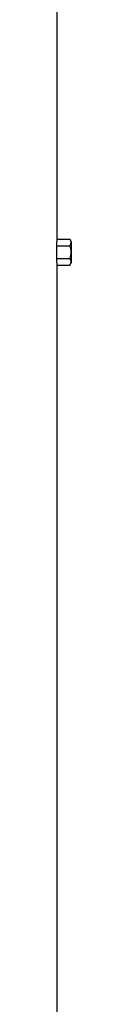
# Model space of a CAD drawing. Header units: millimetres. Extents: x 7128 to 13221, y 1378 to 18140.
# Tile 8 of 11: x 11724 to 11784, y 9759 to 13950. Entities that reach past the tile are written whole.
import ezdxf

# ---------------------------------------------------------------- set-up
doc = ezdxf.new("R2010")
doc.units = ezdxf.units.MM
doc.header["$LTSCALE"] = 5

msp = doc.modelspace()

# ---------------------------------------------------------------- linework, layer by layer
at = {"color": 7, "linetype": 'Continuous', "lineweight": 25}
for p, q in [((11724.3, 13015.2), (11724.3, 14210.3)), ((11724.3, 13015.2), (11778.6, 13015.2)), ((11784.3, 13005.3), (11778.6, 13015.2)), ((11784.3, 13005.3), (11784.3, 12960.3)), ((11723.7, 12932.9), (11723.7, 12987.7)), ((11723.7, 12987.7), (11778.6, 12987.7)), ((11784.3, 12960.3), (11784.3, 12915.3)), ((11723.7, 12932.9), (11778.6, 12932.9)), ((11778.6, 12905.5), (11784.3, 12915.3)), ((11724.3, 5190.3), (11724.3, 12905.5)), ((11724.3, 12905.5), (11778.6, 12905.5))]:
    msp.add_line(p, q, dxfattribs=at)
for centre, start_param, end_param in [((9766.8, 13015.2), 6.258917, 6.283185), ((9766.8, 12905.5), 0, 0.024268)]:
    msp.add_ellipse(centre, major_axis=(1957.5, 0), ratio=0.57735, start_param=start_param, end_param=end_param, dxfattribs=at)
for points, knots in [([(11778.6, 13015.2), (11779.9, 13012.9), (11780.9, 13010.7), (11782.4, 13006.1), (11782.8, 13003.8), (11782.8, 13000.3), (11782.7, 12999.1), (11782.3, 12996.8), (11782, 12995.7), (11780.9, 12992.2), (11779.9, 12990), (11778.6, 12987.7)], [0, 0, 0, 0, 0.25, 0.25, 0.5, 0.5, 0.625, 0.625, 0.75, 0.75, 1, 1, 1, 1]), ([(11778.6, 12987.7), (11779.9, 12983.3), (11780.9, 12978.7), (11782.4, 12969.5), (11782.8, 12964.9), (11782.8, 12955.7), (11782.4, 12951), (11780.9, 12941.8), (11779.9, 12937.3), (11778.6, 12932.9)], [0, 0, 0, 0, 0.25, 0.25, 0.5, 0.5, 0.75, 0.75, 1, 1, 1, 1]), ([(11778.6, 12932.9), (11779.9, 12930.6), (11780.9, 12928.4), (11782.4, 12923.8), (11782.8, 12921.5), (11782.8, 12918), (11782.7, 12916.9), (11782.3, 12914.5), (11782, 12913.4), (11780.9, 12910), (11779.9, 12907.7), (11778.6, 12905.5)], [0, 0, 0, 0, 0.25, 0.25, 0.5, 0.5, 0.625, 0.625, 0.75, 0.75, 1, 1, 1, 1])]:
    msp.add_open_spline(points, degree=3, knots=knots, dxfattribs=at)

doc.saveas('drawing.dxf')
